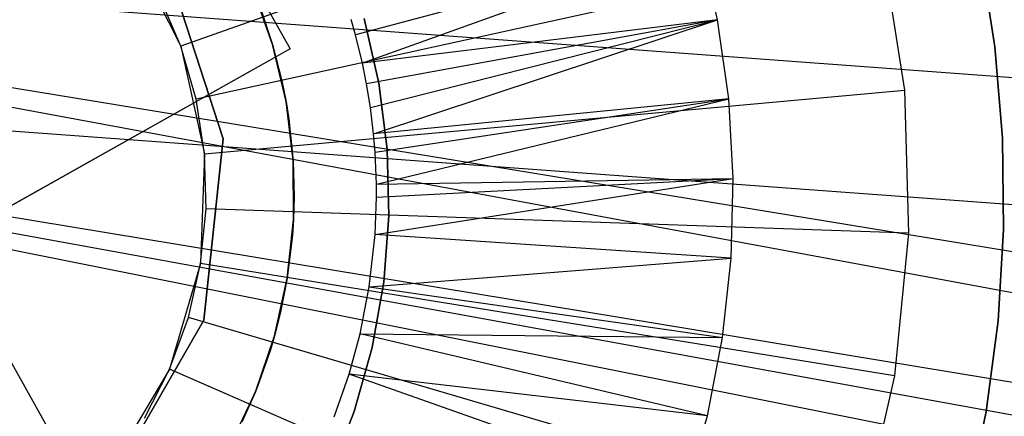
# Model space of a CAD drawing. Extents: x -390 to 397, y -401 to 400.
# Tile 139 of 192: x -34.4 to -31.6, y -378.31 to -377.18. Entities that reach past the tile are written whole.
import ezdxf

# ---------------------------------------------------------------- set-up
doc = ezdxf.new("R2010")
doc.units = 0
doc.header["$LTSCALE"] = 25.4
doc.layers.get('0').update_dxf_attribs({"linetype": 'CONTINUOUS'})

# ---------------------------------------------------------------- blocks, each defined once
blk = doc.blocks.new('FOURTY_ROUND_VII_ZWIS_STL')
at = {"color": 0}
for p, q in [((-32.0561, -376.5893, -893.9487), (-33.9402, -377.2602, -895.9487)), ((-32.0561, -376.5893, -893.9487), (-33.9402, -377.2602, -895.9487)), ((-33.991, -376.6225, -893.9487), (-33.6287, -377.2678, -893.9487)), ((-33.991, -376.6225, -893.9487), (-33.6287, -377.2678, -893.9487)), ((-18.5133, -378.313, -935.584), (-37.0589, -376.945, -935.584)), ((-18.6037, -379.9761, -935.9455), (-37.0589, -376.945, -935.584)), ((-18.5133, -378.313, -935.584), (-37.0589, -376.945, -935.584)), ((-18.8742, -380.3179, -935.9783), (-37.0589, -376.945, -935.584)), ((-18.6037, -379.9761, -935.9455), (-37.0589, -376.945, -935.584)), ((-18.8742, -380.3179, -935.9783), (-37.0589, -376.945, -935.584)), ((-32.4628, -376.963, -894.3488), (-33.4434, -377.2276, -895.3644)), ((-32.4628, -376.963, -894.3488), (-33.4434, -377.2276, -895.3644)), ((-32.4628, -376.963, -894.3488), (-33.4237, -377.3079, -895.3644)), ((-32.4628, -376.963, -894.3488), (-33.4237, -377.3079, -895.3644)), ((-32.4127, -377.1847, -893.9487), (-32.4628, -376.963, -893.9487)), ((-32.4127, -377.1847, -893.9487), (-32.4628, -376.963, -893.9487)), ((-32.4127, -377.1847, -894.3488), (-32.4628, -376.963, -894.3488)), ((-32.4127, -377.1847, -894.3488), (-32.4628, -376.963, -894.3488)), ((-34.0815, -376.9805, -897.9487), (-33.9402, -377.2602, -897.9487)), ((-34.0815, -376.9805, -897.9487), (-33.9402, -377.2602, -897.9487)), ((-31.9436, -376.9816, -893.9487), (-33.8969, -377.4111, -895.9487)), ((-31.9436, -376.9816, -893.9487), (-33.8969, -377.4111, -895.9487)), ((-31.9436, -376.9816, -893.9487), (-31.8812, -377.3849, -893.9487)), ((-31.9436, -376.9816, -893.9487), (-31.8812, -377.3849, -893.9487)), ((-31.6238, -377.2621, -895.43), (-31.6639, -377.0046, -895.43)), ((-31.6639, -377.0046, -899.43), (-31.6238, -377.2621, -899.43)), ((-31.6238, -377.2621, -895.43), (-31.6639, -377.0046, -895.43)), ((-31.6639, -377.0046, -899.43), (-31.6238, -377.2621, -899.43)), ((-33.8201, -377.5237, -902), (-33.9807, -377.0294, -902)), ((-33.9807, -377.0294, -900.5), (-33.8201, -377.5237, -900.5)), ((-33.8201, -377.5237, -902), (-33.9807, -377.0294, -902)), ((-33.9807, -377.0294, -900.5), (-33.8201, -377.5237, -900.5)), ((-33.6792, -377.2546, -901.9487), (-33.7358, -377.0962, -901.9487)), ((-33.7358, -377.0962, -901.9487), (-33.6792, -377.2546, -895.9301)), ((-33.7358, -377.0962, -901.9487), (-33.6792, -377.2546, -895.9301)), ((-33.6792, -377.2546, -901.9487), (-33.7358, -377.0962, -901.9487)), ((-33.9402, -377.2602, -897.9487), (-34.0021, -377.1159, -895.9487)), ((-33.9402, -377.2602, -895.9487), (-34.0021, -377.1159, -895.9487)), ((-33.9402, -377.2602, -897.9487), (-34.0021, -377.1159, -895.9487)), ((-33.9402, -377.2602, -895.9487), (-34.0021, -377.1159, -895.9487)), ((-33.7159, -377.1458, -895.9301), (-33.6792, -377.2546, -895.9301)), ((-33.4434, -377.2276, -895.3644), (-33.4558, -377.1838, -895.3644)), ((-32.4127, -377.1847, -894.3488), (-33.4237, -377.3079, -895.3644)), ((-32.4127, -377.1847, -894.3488), (-33.4237, -377.3079, -895.3644)), ((-33.419, -377.1808, -895.43), (-33.3769, -377.3655, -895.43)), ((-33.3769, -377.3655, -899.43), (-33.419, -377.1808, -899.43)), ((-33.3769, -377.3655, -899.43), (-33.419, -377.1808, -899.43)), ((-33.419, -377.1808, -895.43), (-33.3769, -377.3655, -895.43)), ((-32.4127, -377.1847, -894.3488), (-33.4118, -377.3675, -895.3644)), ((-32.4127, -377.1847, -894.3488), (-33.4118, -377.3675, -895.3644)), ((-33.4009, -377.4341, -895.3644), (-32.4127, -377.1847, -894.3488)), ((-33.4009, -377.4341, -895.3644), (-32.4127, -377.1847, -894.3488)), ((-33.3918, -377.5094, -895.3644), (-32.4127, -377.1847, -894.3488)), ((-33.3918, -377.5094, -895.3644), (-32.4127, -377.1847, -894.3488)), ((-32.381, -377.4098, -893.9487), (-32.4127, -377.1847, -893.9487)), ((-32.4127, -377.1847, -893.9487), (-32.4127, -377.1847, -894.3488)), ((-32.381, -377.4098, -893.9487), (-32.4127, -377.1847, -893.9487)), ((-32.381, -377.4098, -894.3488), (-32.4127, -377.1847, -894.3488)), ((-32.4127, -377.1847, -893.9487), (-32.4127, -377.1847, -894.3488)), ((-32.381, -377.4098, -894.3488), (-32.4127, -377.1847, -894.3488)), ((-33.4237, -377.3079, -895.3644), (-33.4434, -377.2276, -895.3644)), ((-33.6287, -377.2678, -893.9487), (-34.5025, -377.7584, -895.9587)), ((-33.6287, -377.2678, -893.9487), (-34.5025, -377.7584, -895.9587)), ((-33.6287, -377.2678, -893.9487), (-34.422, -377.7132, -893.9487)), ((-33.6287, -377.2678, -893.9487), (-34.422, -377.7132, -893.9487)), ((-33.8969, -377.4111, -895.9487), (-33.9402, -377.2602, -897.9487)), ((-33.9402, -377.2602, -897.9487), (-33.8729, -377.5662, -897.9487)), ((-33.8969, -377.4111, -895.9487), (-33.9402, -377.2602, -897.9487)), ((-33.8969, -377.4111, -895.9487), (-33.9402, -377.2602, -895.9487)), ((-33.9402, -377.2602, -895.9487), (-33.9402, -377.2602, -897.9487)), ((-33.9402, -377.2602, -895.9487), (-33.9402, -377.2602, -897.9487)), ((-33.9402, -377.2602, -897.9487), (-33.8729, -377.5662, -897.9487)), ((-33.8969, -377.4111, -895.9487), (-33.9402, -377.2602, -895.9487)), ((-33.6407, -377.4183, -901.9487), (-33.6792, -377.2546, -901.9487)), ((-33.6792, -377.2546, -901.9487), (-33.6526, -377.3581, -895.9301)), ((-33.6792, -377.2546, -901.9487), (-33.6526, -377.3581, -895.9301)), ((-33.6792, -377.2546, -901.9487), (-33.6792, -377.2546, -895.9301)), ((-33.6792, -377.2546, -895.9301), (-33.6526, -377.3581, -895.9301)), ((-33.6792, -377.2546, -901.9487), (-33.6792, -377.2546, -895.9301)), ((-33.6407, -377.4183, -901.9487), (-33.6792, -377.2546, -901.9487)), ((-31.6021, -377.5217, -895.43), (-31.6238, -377.2621, -895.43)), ((-31.6238, -377.2621, -899.43), (-31.6021, -377.5217, -899.43)), ((-31.6238, -377.2621, -895.43), (-31.6238, -377.2621, -899.43)), ((-31.6021, -377.5217, -895.43), (-31.6238, -377.2621, -895.43)), ((-31.6238, -377.2621, -899.43), (-31.6021, -377.5217, -899.43)), ((-31.6238, -377.2621, -895.43), (-31.6238, -377.2621, -899.43)), ((-19.0016, -380.604, -934.4929), (-37.0944, -377.3048, -934.1234)), ((-37.0944, -377.3048, -934.1234), (-19.0669, -380.9111, -934.5)), ((-19.0016, -380.604, -934.4929), (-37.0944, -377.3048, -934.1234)), ((-18.8742, -380.3179, -934.4737), (-37.0944, -377.3048, -934.1234)), ((-18.8742, -380.3179, -934.4737), (-37.0944, -377.3048, -934.1234)), ((-18.531, -378.6741, -934.1234), (-37.0944, -377.3048, -934.1234)), ((-18.531, -378.6741, -934.1234), (-37.0944, -377.3048, -934.1234)), ((-37.0944, -377.3048, -934.1234), (-19.0669, -380.9111, -934.5)), ((-33.4118, -377.3675, -895.3644), (-33.4237, -377.3079, -895.3644)), ((-33.6407, -377.4183, -901.9487), (-33.6526, -377.3581, -895.9301)), ((-33.6526, -377.3581, -895.9301), (-33.6407, -377.4183, -895.9301)), ((-33.6407, -377.4183, -901.9487), (-33.6526, -377.3581, -895.9301)), ((-33.8729, -377.5662, -895.9487), (-31.8812, -377.3849, -893.9487)), ((-33.8729, -377.5662, -895.9487), (-31.8812, -377.3849, -893.9487)), ((-33.4009, -377.4341, -895.3644), (-33.4118, -377.3675, -895.3644)), ((-33.3769, -377.3655, -895.43), (-33.3533, -377.5534, -895.43)), ((-33.3533, -377.5534, -899.43), (-33.3769, -377.3655, -899.43)), ((-33.3769, -377.3655, -899.43), (-33.3769, -377.3655, -895.43)), ((-33.3769, -377.3655, -899.43), (-33.3769, -377.3655, -895.43)), ((-33.3533, -377.5534, -899.43), (-33.3769, -377.3655, -899.43)), ((-33.3769, -377.3655, -895.43), (-33.3533, -377.5534, -895.43)), ((-31.8812, -377.3849, -893.9487), (-31.8698, -377.7929, -893.9487)), ((-31.8812, -377.3849, -893.9487), (-31.8698, -377.7929, -893.9487)), ((-33.8729, -377.5662, -897.9487), (-33.8969, -377.4111, -895.9487)), ((-33.8729, -377.5662, -895.9487), (-33.8969, -377.4111, -895.9487)), ((-33.8729, -377.5662, -897.9487), (-33.8969, -377.4111, -895.9487)), ((-33.8729, -377.5662, -895.9487), (-33.8969, -377.4111, -895.9487)), ((-33.6407, -377.4183, -895.9301), (-33.6329, -377.4672, -895.9301)), ((-33.6329, -377.4672, -895.9301), (-33.6407, -377.4183, -901.9487)), ((-33.6407, -377.4183, -901.9487), (-33.6407, -377.4183, -895.9301)), ((-33.6329, -377.4672, -895.9301), (-33.6407, -377.4183, -901.9487)), ((-33.6213, -377.5775, -895.9301), (-33.6407, -377.4183, -901.9487)), ((-33.6213, -377.5775, -895.9301), (-33.6407, -377.4183, -901.9487)), ((-33.6207, -377.5854, -901.9487), (-33.6407, -377.4183, -901.9487)), ((-33.6407, -377.4183, -901.9487), (-33.6407, -377.4183, -895.9301)), ((-33.6207, -377.5854, -901.9487), (-33.6407, -377.4183, -901.9487)), ((-32.381, -377.4098, -894.3488), (-33.3918, -377.5094, -895.3644)), ((-32.381, -377.4098, -894.3488), (-33.3918, -377.5094, -895.3644)), ((-33.3875, -377.5615, -895.3644), (-32.381, -377.4098, -894.3488)), ((-33.3875, -377.5615, -895.3644), (-32.381, -377.4098, -894.3488)), ((-33.3837, -377.6525, -895.3644), (-32.381, -377.4098, -894.3488)), ((-33.3837, -377.6525, -895.3644), (-32.381, -377.4098, -894.3488)), ((-32.3681, -377.6367, -893.9487), (-32.381, -377.4098, -893.9487)), ((-32.381, -377.4098, -893.9487), (-32.381, -377.4098, -894.3488)), ((-32.3681, -377.6367, -893.9487), (-32.381, -377.4098, -893.9487)), ((-32.3681, -377.6367, -894.3488), (-32.381, -377.4098, -894.3488)), ((-32.381, -377.4098, -893.9487), (-32.381, -377.4098, -894.3488)), ((-32.3681, -377.6367, -894.3488), (-32.381, -377.4098, -894.3488)), ((-33.3918, -377.5094, -895.3644), (-33.4009, -377.4341, -895.3644)), ((-33.6329, -377.4672, -895.9301), (-33.6213, -377.5775, -895.9301)), ((-33.8745, -378.0407, -902), (-33.8201, -377.5237, -902)), ((-33.8201, -377.5237, -900.5), (-33.8745, -378.0407, -900.5)), ((-33.8745, -378.0407, -902), (-33.8201, -377.5237, -902)), ((-33.8201, -377.5237, -900.5), (-33.8745, -378.0407, -900.5)), ((-33.8201, -377.5237, -902), (-33.8201, -377.5237, -900.5)), ((-33.8201, -377.5237, -902), (-33.8201, -377.5237, -900.5)), ((-33.3875, -377.5615, -895.3644), (-33.3918, -377.5094, -895.3644)), ((-31.599, -377.7823, -895.43), (-31.6021, -377.5217, -895.43)), ((-31.6021, -377.5217, -899.43), (-31.599, -377.7823, -899.43)), ((-31.6021, -377.5217, -895.43), (-31.6021, -377.5217, -899.43)), ((-31.599, -377.7823, -895.43), (-31.6021, -377.5217, -895.43)), ((-31.6021, -377.5217, -899.43), (-31.599, -377.7823, -899.43)), ((-31.6021, -377.5217, -895.43), (-31.6021, -377.5217, -899.43)), ((-33.3533, -377.5534, -895.43), (-33.3486, -377.7428, -895.43)), ((-33.3486, -377.7428, -899.43), (-33.3533, -377.5534, -899.43)), ((-33.3533, -377.5534, -899.43), (-33.3533, -377.5534, -895.43)), ((-33.3533, -377.5534, -899.43), (-33.3533, -377.5534, -895.43)), ((-33.3486, -377.7428, -899.43), (-33.3533, -377.5534, -899.43)), ((-33.3533, -377.5534, -895.43), (-33.3486, -377.7428, -895.43)), ((-33.8729, -377.5662, -897.9487), (-33.8839, -377.8793, -897.9487)), ((-33.8729, -377.5662, -897.9487), (-33.8839, -377.8793, -897.9487)), ((-33.8685, -377.7231, -895.9487), (-33.8729, -377.5662, -897.9487)), ((-33.8685, -377.7231, -895.9487), (-33.8729, -377.5662, -897.9487)), ((-33.8685, -377.7231, -895.9487), (-33.8729, -377.5662, -895.9487)), ((-33.8729, -377.5662, -895.9487), (-33.8729, -377.5662, -897.9487)), ((-33.8729, -377.5662, -895.9487), (-33.8729, -377.5662, -897.9487)), ((-33.8685, -377.7231, -895.9487), (-33.8729, -377.5662, -895.9487)), ((-33.6213, -377.5775, -895.9301), (-33.6207, -377.5854, -901.9487)), ((-33.6213, -377.5775, -895.9301), (-33.6207, -377.5854, -901.9487)), ((-33.6213, -377.5775, -895.9301), (-33.6178, -377.6882, -895.9301)), ((-33.6207, -377.5854, -901.9487), (-33.6178, -377.6882, -895.9301)), ((-33.6196, -377.7535, -901.9487), (-33.6207, -377.5854, -901.9487)), ((-33.6207, -377.5854, -901.9487), (-33.6178, -377.6882, -895.9301)), ((-33.6196, -377.7535, -901.9487), (-33.6207, -377.5854, -901.9487)), ((-33.3837, -377.6525, -895.3644), (-33.3875, -377.5615, -895.3644)), ((-33.3874, -377.7958, -895.3644), (-32.3681, -377.6367, -894.3488)), ((-33.3874, -377.7958, -895.3644), (-32.3681, -377.6367, -894.3488)), ((-33.3837, -377.6525, -895.3644), (-32.3681, -377.6367, -894.3488)), ((-33.3837, -377.6525, -895.3644), (-32.3681, -377.6367, -894.3488)), ((-33.3835, -377.6896, -895.3644), (-32.3681, -377.6367, -894.3488)), ((-33.3835, -377.6896, -895.3644), (-32.3681, -377.6367, -894.3488)), ((-32.374, -377.8639, -893.9487), (-32.3681, -377.6367, -893.9487)), ((-32.374, -377.8639, -893.9487), (-32.3681, -377.6367, -893.9487)), ((-32.374, -377.8639, -894.3488), (-32.3681, -377.6367, -894.3488)), ((-32.374, -377.8639, -894.3488), (-32.3681, -377.6367, -894.3488)), ((-32.3681, -377.6367, -893.9487), (-32.3681, -377.6367, -894.3488)), ((-32.3681, -377.6367, -893.9487), (-32.3681, -377.6367, -894.3488)), ((-33.3835, -377.6896, -895.3644), (-33.3837, -377.6525, -895.3644)), ((-33.6178, -377.6882, -895.9301), (-33.6196, -377.7535, -901.9487)), ((-33.6178, -377.6882, -895.9301), (-33.6196, -377.7535, -901.9487)), ((-33.6178, -377.6882, -895.9301), (-33.6196, -377.7535, -895.9301)), ((-33.3874, -377.7958, -895.3644), (-33.3835, -377.6896, -895.3644)), ((-33.8839, -377.8793, -897.9487), (-33.8685, -377.7231, -895.9487)), ((-33.8839, -377.8793, -895.9487), (-33.8685, -377.7231, -895.9487)), ((-33.8839, -377.8793, -897.9487), (-33.8685, -377.7231, -895.9487)), ((-33.8839, -377.8793, -895.9487), (-33.8685, -377.7231, -895.9487)), ((-31.8698, -377.7929, -893.9487), (-33.8685, -377.7231, -895.9487)), ((-31.8698, -377.7929, -893.9487), (-33.8685, -377.7231, -895.9487)), ((-33.6373, -377.9208, -901.9487), (-33.6196, -377.7535, -901.9487)), ((-33.6196, -377.7535, -901.9487), (-33.6373, -377.9208, -895.9301)), ((-33.6196, -377.7535, -901.9487), (-33.6373, -377.9208, -895.9301)), ((-33.6373, -377.9208, -901.9487), (-33.6196, -377.7535, -901.9487)), ((-33.6196, -377.7535, -901.9487), (-33.6226, -377.799, -895.9301)), ((-33.6196, -377.7535, -895.9301), (-33.6226, -377.799, -895.9301)), ((-33.6196, -377.7535, -901.9487), (-33.6226, -377.799, -895.9301)), ((-33.6196, -377.7535, -895.9301), (-33.6196, -377.7535, -901.9487)), ((-33.6196, -377.7535, -895.9301), (-33.6196, -377.7535, -901.9487)), ((-33.3486, -377.7428, -895.43), (-33.3627, -377.9317, -895.43)), ((-33.3627, -377.9317, -899.43), (-33.3486, -377.7428, -899.43)), ((-33.3627, -377.9317, -899.43), (-33.3486, -377.7428, -899.43)), ((-33.3486, -377.7428, -895.43), (-33.3627, -377.9317, -895.43)), ((-33.3486, -377.7428, -899.43), (-33.3486, -377.7428, -895.43)), ((-33.3486, -377.7428, -899.43), (-33.3486, -377.7428, -895.43)), ((-31.6145, -378.0424, -895.43), (-31.599, -377.7823, -895.43)), ((-31.599, -377.7823, -899.43), (-31.6145, -378.0424, -899.43)), ((-31.6145, -378.0424, -895.43), (-31.599, -377.7823, -895.43)), ((-31.599, -377.7823, -899.43), (-31.6145, -378.0424, -899.43)), ((-31.599, -377.7823, -895.43), (-31.599, -377.7823, -899.43)), ((-31.599, -377.7823, -895.43), (-31.599, -377.7823, -899.43)), ((-33.6226, -377.799, -895.9301), (-33.6373, -377.9208, -895.9301)), ((-33.4039, -377.945, -895.3644), (-33.3874, -377.7958, -895.3644)), ((-32.374, -377.8639, -894.3488), (-33.3874, -377.7958, -895.3644)), ((-32.374, -377.8639, -894.3488), (-33.3874, -377.7958, -895.3644)), ((-31.8698, -377.7929, -893.9487), (-31.9096, -378.1991, -893.9487)), ((-31.8698, -377.7929, -893.9487), (-31.9096, -378.1991, -893.9487)), ((-33.4039, -377.945, -895.3644), (-32.374, -377.8639, -894.3488)), ((-33.4039, -377.945, -895.3644), (-32.374, -377.8639, -894.3488)), ((-32.3986, -378.0899, -893.9487), (-32.374, -377.8639, -893.9487)), ((-32.3986, -378.0899, -893.9487), (-32.374, -377.8639, -893.9487)), ((-32.3986, -378.0899, -894.3488), (-32.374, -377.8639, -894.3488)), ((-32.3986, -378.0899, -894.3488), (-32.374, -377.8639, -894.3488)), ((-32.374, -377.8639, -893.9487), (-32.374, -377.8639, -894.3488)), ((-32.374, -377.8639, -893.9487), (-32.374, -377.8639, -894.3488)), ((-33.8839, -377.8793, -897.9487), (-33.9723, -378.1799, -897.9487)), ((-33.8839, -377.8793, -897.9487), (-33.9723, -378.1799, -897.9487)), ((-33.9186, -378.0324, -895.9487), (-33.8839, -377.8793, -897.9487)), ((-33.9186, -378.0324, -895.9487), (-33.8839, -377.8793, -897.9487)), ((-33.9186, -378.0324, -895.9487), (-33.8839, -377.8793, -895.9487)), ((-33.9186, -378.0324, -895.9487), (-33.8839, -377.8793, -895.9487)), ((-33.8839, -377.8793, -895.9487), (-33.8839, -377.8793, -897.9487)), ((-33.8839, -377.8793, -895.9487), (-33.8839, -377.8793, -897.9487)), ((-31.9096, -378.1991, -893.9487), (-33.8839, -377.8793, -895.9487)), ((-31.9096, -378.1991, -893.9487), (-33.8839, -377.8793, -895.9487)), ((-33.6737, -378.0851, -901.9487), (-33.6373, -377.9208, -901.9487)), ((-33.6737, -378.0851, -901.9487), (-33.6373, -377.9208, -901.9487)), ((-33.6373, -377.9208, -901.9487), (-33.6565, -378.0179, -895.9301)), ((-33.6373, -377.9208, -901.9487), (-33.6565, -378.0179, -895.9301)), ((-33.6373, -377.9208, -895.9301), (-33.6565, -378.0179, -895.9301)), ((-33.6373, -377.9208, -901.9487), (-33.6373, -377.9208, -895.9301)), ((-33.6373, -377.9208, -901.9487), (-33.6373, -377.9208, -895.9301)), ((-34.5514, -377.9325, -895.9587), (-34.0608, -378.8063, -893.9487)), ((-34.5514, -377.9325, -895.9587), (-34.0608, -378.8063, -893.9487)), ((-33.4301, -378.079, -895.3644), (-33.4039, -377.945, -895.3644)), ((-33.4039, -377.945, -895.3644), (-32.3986, -378.0899, -894.3488)), ((-33.4039, -377.945, -895.3644), (-32.3986, -378.0899, -894.3488)), ((-33.3627, -377.9317, -895.43), (-33.3956, -378.1182, -895.43)), ((-33.3956, -378.1182, -899.43), (-33.3627, -377.9317, -899.43)), ((-33.3956, -378.1182, -899.43), (-33.3627, -377.9317, -899.43)), ((-33.3627, -377.9317, -895.43), (-33.3956, -378.1182, -895.43)), ((-33.3627, -377.9317, -899.43), (-33.3627, -377.9317, -895.43)), ((-33.3627, -377.9317, -899.43), (-33.3627, -377.9317, -895.43)), ((-34.5062, -378.0129, -893.9487), (-34.0608, -378.8063, -893.9487)), ((-34.5062, -378.0129, -893.9487), (-34.0608, -378.8063, -893.9487)), ((-33.9723, -378.1799, -897.9487), (-33.9186, -378.0324, -895.9487)), ((-33.9723, -378.1799, -895.9487), (-33.9186, -378.0324, -895.9487)), ((-33.9723, -378.1799, -897.9487), (-33.9186, -378.0324, -895.9487)), ((-33.9723, -378.1799, -895.9487), (-33.9186, -378.0324, -895.9487)), ((-32, -378.5971, -893.9487), (-33.9186, -378.0324, -895.9487)), ((-32, -378.5971, -893.9487), (-33.9186, -378.0324, -895.9487)), ((-33.6737, -378.0851, -901.9487), (-33.6565, -378.0179, -895.9301)), ((-33.6565, -378.0179, -895.9301), (-33.6737, -378.0851, -895.9301)), ((-33.6737, -378.0851, -901.9487), (-33.6565, -378.0179, -895.9301)), ((-34.1343, -378.4908, -902), (-33.8745, -378.0407, -902)), ((-33.8745, -378.0407, -900.5), (-34.1343, -378.4908, -900.5)), ((-34.1343, -378.4908, -902), (-33.8745, -378.0407, -902)), ((-33.8745, -378.0407, -900.5), (-34.1343, -378.4908, -900.5)), ((-33.8745, -378.0407, -902), (-33.8745, -378.0407, -900.5)), ((-33.8745, -378.0407, -902), (-33.8745, -378.0407, -900.5)), ((-31.6485, -378.3007, -895.43), (-31.6145, -378.0424, -895.43)), ((-31.6145, -378.0424, -899.43), (-31.6485, -378.3007, -899.43)), ((-31.6485, -378.3007, -895.43), (-31.6145, -378.0424, -895.43)), ((-31.6145, -378.0424, -899.43), (-31.6485, -378.3007, -899.43)), ((-31.6145, -378.0424, -895.43), (-31.6145, -378.0424, -899.43)), ((-31.6145, -378.0424, -895.43), (-31.6145, -378.0424, -899.43)), ((-33.7281, -378.2442, -901.9487), (-33.6737, -378.0851, -901.9487)), ((-33.7281, -378.2442, -901.9487), (-33.6737, -378.0851, -901.9487)), ((-33.7223, -378.2295, -895.9301), (-33.6737, -378.0851, -901.9487)), ((-33.7223, -378.2295, -895.9301), (-33.6737, -378.0851, -901.9487)), ((-33.6737, -378.0851, -895.9301), (-33.6855, -378.1249, -895.9301)), ((-33.6855, -378.1249, -895.9301), (-33.6737, -378.0851, -901.9487)), ((-33.6855, -378.1249, -895.9301), (-33.6737, -378.0851, -901.9487)), ((-33.6737, -378.0851, -901.9487), (-33.6737, -378.0851, -895.9301)), ((-33.6737, -378.0851, -901.9487), (-33.6737, -378.0851, -895.9301)), ((-33.4617, -378.1945, -895.3644), (-33.4301, -378.079, -895.3644)), ((-32.4418, -378.313, -894.3488), (-33.4301, -378.079, -895.3644)), ((-33.4301, -378.079, -895.3644), (-32.3986, -378.0899, -894.3488)), ((-33.4301, -378.079, -895.3644), (-32.3986, -378.0899, -894.3488)), ((-32.4418, -378.313, -894.3488), (-33.4301, -378.079, -895.3644)), ((-32.4418, -378.313, -893.9487), (-32.3986, -378.0899, -893.9487)), ((-32.4418, -378.313, -893.9487), (-32.3986, -378.0899, -893.9487)), ((-32.4418, -378.313, -894.3488), (-32.3986, -378.0899, -894.3488)), ((-32.4418, -378.313, -894.3488), (-32.3986, -378.0899, -894.3488)), ((-32.3986, -378.0899, -893.9487), (-32.3986, -378.0899, -894.3488)), ((-32.3986, -378.0899, -893.9487), (-32.3986, -378.0899, -894.3488)), ((-33.3956, -378.1182, -895.43), (-33.4469, -378.3005, -895.43)), ((-33.4469, -378.3005, -899.43), (-33.3956, -378.1182, -899.43)), ((-33.4469, -378.3005, -899.43), (-33.3956, -378.1182, -899.43)), ((-33.3956, -378.1182, -895.43), (-33.4469, -378.3005, -895.43)), ((-33.3956, -378.1182, -899.43), (-33.3956, -378.1182, -895.43)), ((-33.3956, -378.1182, -899.43), (-33.3956, -378.1182, -895.43)), ((-33.6855, -378.1249, -895.9301), (-33.7223, -378.2295, -895.9301)), ((-33.9723, -378.1799, -897.9487), (-34.1328, -378.4491, -897.9487)), ((-33.9723, -378.1799, -897.9487), (-34.1328, -378.4491, -897.9487)), ((-34.0441, -378.3195, -895.9487), (-33.9723, -378.1799, -897.9487)), ((-34.0441, -378.3195, -895.9487), (-33.9723, -378.1799, -897.9487)), ((-34.0441, -378.3195, -895.9487), (-33.9723, -378.1799, -895.9487)), ((-34.0441, -378.3195, -895.9487), (-33.9723, -378.1799, -895.9487)), ((-33.9723, -378.1799, -895.9487), (-33.9723, -378.1799, -897.9487)), ((-33.9723, -378.1799, -895.9487), (-33.9723, -378.1799, -897.9487)), ((-32.1396, -378.9806, -893.9487), (-33.9723, -378.1799, -895.9487)), ((-32.1396, -378.9806, -893.9487), (-33.9723, -378.1799, -895.9487)), ((-33.5043, -378.3154, -895.3644), (-33.4617, -378.1945, -895.3644)), ((-32.4418, -378.313, -894.3488), (-33.4617, -378.1945, -895.3644)), ((-32.4418, -378.313, -894.3488), (-33.4617, -378.1945, -895.3644)), ((-32.5032, -378.5318, -894.3488), (-33.4617, -378.1945, -895.3644)), ((-32.5032, -378.5318, -894.3488), (-33.4617, -378.1945, -895.3644)), ((-31.9096, -378.1991, -893.9487), (-32, -378.5971, -893.9487)), ((-31.9096, -378.1991, -893.9487), (-32, -378.5971, -893.9487)), ((-33.7223, -378.2295, -895.9301), (-33.7667, -378.3311, -895.9301)), ((-33.7223, -378.2295, -895.9301), (-33.7281, -378.2442, -901.9487)), ((-33.7223, -378.2295, -895.9301), (-33.7281, -378.2442, -901.9487)), ((-33.8001, -378.3962, -901.9487), (-33.7281, -378.2442, -901.9487)), ((-33.8001, -378.3962, -901.9487), (-33.7281, -378.2442, -901.9487)), ((-33.7281, -378.2442, -901.9487), (-33.7667, -378.3311, -895.9301)), ((-33.7281, -378.2442, -901.9487), (-33.7667, -378.3311, -895.9301)), ((-33.4469, -378.3005, -895.43), (-33.5161, -378.4769, -895.43)), ((-33.5161, -378.4769, -899.43), (-33.4469, -378.3005, -899.43)), ((-33.5161, -378.4769, -899.43), (-33.4469, -378.3005, -899.43)), ((-33.4469, -378.3005, -895.43), (-33.5161, -378.4769, -895.43)), ((-33.4469, -378.3005, -899.43), (-33.4469, -378.3005, -895.43)), ((-33.4469, -378.3005, -899.43), (-33.4469, -378.3005, -895.43)), ((-32.5032, -378.5318, -893.9487), (-32.4418, -378.313, -893.9487)), ((-32.5032, -378.5318, -893.9487), (-32.4418, -378.313, -893.9487)), ((-32.5032, -378.5318, -894.3488), (-32.4418, -378.313, -894.3488)), ((-32.5032, -378.5318, -894.3488), (-32.4418, -378.313, -894.3488)), ((-32.4418, -378.313, -893.9487), (-32.4418, -378.313, -894.3488)), ((-32.4418, -378.313, -893.9487), (-32.4418, -378.313, -894.3488)), ((-31.7009, -378.5559, -895.43), (-31.6485, -378.3007, -895.43)), ((-31.6485, -378.3007, -899.43), (-31.7009, -378.5559, -899.43)), ((-31.7009, -378.5559, -895.43), (-31.6485, -378.3007, -895.43)), ((-31.6485, -378.3007, -899.43), (-31.7009, -378.5559, -899.43)), ((-31.6485, -378.3007, -895.43), (-31.6485, -378.3007, -899.43)), ((-31.6485, -378.3007, -895.43), (-31.6485, -378.3007, -899.43))]:
    blk.add_line(p, q, dxfattribs=at)

msp = doc.modelspace()

# ---------------------------------------------------------------- block references
at = {"color": 250}
msp.add_blockref('FOURTY_ROUND_VII_ZWIS_STL', (0, 0), dxfattribs=at)

doc.saveas('drawing.dxf')
